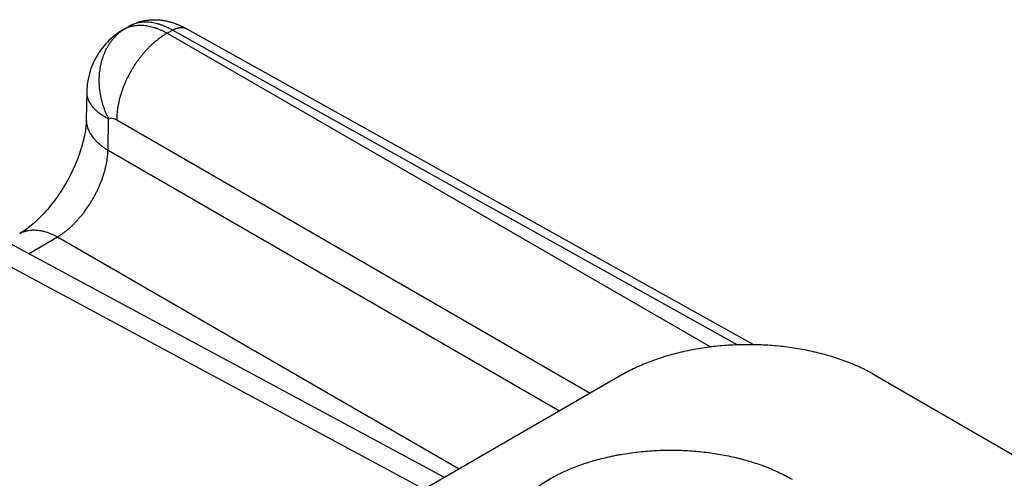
# Model space of a CAD drawing. Header units: inches. Extents: x 0 to 22, y 0 to 25.8.
# Tile 72 of 80: x 7.478 to 8.304, y 25.38 to 25.765. Entities that reach past the tile are written whole.
import ezdxf

# ---------------------------------------------------------------- set-up
doc = ezdxf.new("R2010")
doc.units = ezdxf.units.IN
doc.header["$LTSCALE"] = 1.21
doc.header["$MEASUREMENT"] = 0
doc.layers.get('0').update_dxf_attribs({"linetype": 'CONTINUOUS'})

msp = doc.modelspace()

# ---------------------------------------------------------------- linework, layer by layer
at = {"color": 6, "linetype": 'CONTINUOUS'}
for p, q in [((7.56558, 25.75678), (7.56993, 25.7593)), ((7.56563, 25.75682), (7.5674, 25.75774)), ((7.60207, 25.75354), (7.6065, 25.75611)), ((7.60207, 25.75354), (8.05823, 25.49016)), ((8.08065, 25.4919), (7.6065, 25.75611)), ((8.09424, 25.49208), (7.61829, 25.75729)), ((7.55238, 25.65533), (7.55277, 25.6818)), ((7.55964, 25.68092), (7.9568, 25.45161)), ((7.55238, 25.65533), (7.93101, 25.43672)), ((7.81734, 25.37109), (7.36291, 25.61546)), ((7.83449, 25.38098), (7.39207, 25.6189)), ((7.48558, 25.56861), (7.50998, 25.5827)), ((7.50998, 25.5827), (7.84691, 25.38816)), ((7.98334, 25.46693), (7.77121, 25.34445)), ((8.19547, 25.46693), (8.64873, 25.20523))]:
    msp.add_line(p, q, dxfattribs=at)
for points in [[(7.56558, 25.75679), (7.56384, 25.75574), (7.562, 25.75456), (7.5602, 25.75331), (7.55843, 25.75198), (7.55671, 25.75059), (7.55503, 25.74914), (7.5534, 25.74763), (7.55184, 25.74607), (7.55034, 25.74446), (7.54889, 25.7428), (7.54751, 25.74109), (7.54619, 25.73933), (7.54493, 25.73753), (7.54374, 25.73569), (7.54262, 25.7338), (7.54156, 25.73187), (7.54057, 25.72991), (7.53966, 25.72792), (7.53881, 25.72589), (7.53804, 25.72384), (7.53734, 25.72176), (7.53672, 25.71966), (7.53617, 25.71753), (7.5357, 25.71538), (7.5353, 25.71322), (7.53498, 25.71105), (7.53474, 25.70886), (7.53458, 25.70668), (7.53449, 25.70448), (7.53415, 25.68144)], [(7.53415, 25.68144), (7.53412, 25.68035), (7.53407, 25.67915), (7.53399, 25.67788), (7.53388, 25.67656), (7.53374, 25.67517), (7.53357, 25.67372), (7.53336, 25.67221), (7.53312, 25.67064), (7.53283, 25.66903), (7.53251, 25.66737), (7.53215, 25.66566), (7.53175, 25.6639), (7.53131, 25.6621), (7.53082, 25.66026), (7.53028, 25.65837), (7.5297, 25.65645), (7.52908, 25.6545), (7.52842, 25.65253), (7.52771, 25.65053), (7.52696, 25.64852), (7.52616, 25.64648), (7.52532, 25.64443), (7.52443, 25.64236), (7.52351, 25.64029), (7.52254, 25.63821), (7.52153, 25.63614), (7.52049, 25.63407), (7.51941, 25.632), (7.51829, 25.62995), (7.51714, 25.62791), (7.51596, 25.62589), (7.51474, 25.62389), (7.51351, 25.62192), (7.51224, 25.61997), (7.51095, 25.61805), (7.50964, 25.61616), (7.50831, 25.61431), (7.50697, 25.6125), (7.50562, 25.61074), (7.50426, 25.60902), (7.5029, 25.60735), (7.50152, 25.60572), (7.50014, 25.60414), (7.49876, 25.60261), (7.49738, 25.60114), (7.49602, 25.59972), (7.49466, 25.59835), (7.49332, 25.59705), (7.49199, 25.59581), (7.49069, 25.59463), (7.4894, 25.5935), (7.48814, 25.59243), (7.4869, 25.59142), (7.48568, 25.59047), (7.48451, 25.58958), (7.48337, 25.58875), (7.48226, 25.58798), (7.4812, 25.58727), (7.48017, 25.5866), (7.47918, 25.58599), (7.47828, 25.58546)]]:
    msp.add_lwpolyline(points, dxfattribs=at)
for points, knots in [([(7.56993, 25.7593), (7.57083, 25.75982), (7.57269, 25.7608), (7.57557, 25.76204), (7.57854, 25.76307), (7.58158, 25.76386), (7.58467, 25.76443), (7.58779, 25.76478), (7.59092, 25.7649), (7.59406, 25.76481), (7.5972, 25.76452), (7.60031, 25.76402), (7.6034, 25.76333), (7.60646, 25.76246), (7.60949, 25.76142), (7.61247, 25.76021), (7.61541, 25.75883), (7.61734, 25.75782), (7.61829, 25.75729)], [0, 0, 0, 0, 0.061985, 0.123956, 0.185901, 0.247814, 0.3097, 0.37157, 0.433451, 0.49538, 0.557407, 0.619592, 0.682003, 0.744713, 0.807798, 0.871329, 0.935376, 1, 1, 1, 1]), ([(7.6065, 25.75611), (7.60566, 25.75657), (7.60399, 25.75746), (7.60146, 25.75866), (7.59894, 25.75972), (7.59643, 25.76062), (7.59395, 25.76137), (7.59151, 25.76197), (7.58909, 25.76241), (7.58673, 25.7627), (7.58441, 25.76283), (7.58214, 25.7628), (7.57993, 25.76261), (7.57778, 25.76226), (7.57604, 25.76184), (7.57468, 25.76143), (7.57336, 25.76096), (7.57176, 25.76029), (7.57053, 25.75964), (7.56993, 25.7593)], [0, 0, 0, 0, 0.074841, 0.147884, 0.219082, 0.288404, 0.355832, 0.42139, 0.48515, 0.547205, 0.607665, 0.666661, 0.72435, 0.780909, 0.836531, 0.864062, 0.89144, 0.945844, 1, 1, 1, 1]), ([(7.5674, 25.75774), (7.56672, 25.75734), (7.56537, 25.75651), (7.56343, 25.75515), (7.56155, 25.75366), (7.55976, 25.75206), (7.55805, 25.75035), (7.5567, 25.74884), (7.55567, 25.74759), (7.55466, 25.74629), (7.55347, 25.74461), (7.55214, 25.7425), (7.55091, 25.74031), (7.54978, 25.73804), (7.54877, 25.73569), (7.54786, 25.73326), (7.54707, 25.73077), (7.54639, 25.72823), (7.54583, 25.72562), (7.54538, 25.72297), (7.54505, 25.72028), (7.54484, 25.71755), (7.54475, 25.71479), (7.54477, 25.71201), (7.54492, 25.70922), (7.54519, 25.70641), (7.54557, 25.7036), (7.54599, 25.70127), (7.54638, 25.6994), (7.54682, 25.69753), (7.54743, 25.69521), (7.54828, 25.69245), (7.54924, 25.68972), (7.55031, 25.68703), (7.55148, 25.68438), (7.55233, 25.68265), (7.55277, 25.6818)], [0, 0, 0, 0, 0.027796, 0.055719, 0.083785, 0.112011, 0.140412, 0.169002, 0.183374, 0.197798, 0.226815, 0.256076, 0.285597, 0.315396, 0.345483, 0.37587, 0.406563, 0.437563, 0.468864, 0.500458, 0.532337, 0.56449, 0.596907, 0.629574, 0.66248, 0.695607, 0.728941, 0.762464, 0.779292, 0.79616, 0.83, 0.863948, 0.897963, 0.932004, 0.96603, 1, 1, 1, 1]), ([(7.60207, 25.75354), (7.60136, 25.75315), (7.59995, 25.75232), (7.59787, 25.75098), (7.5958, 25.74953), (7.59374, 25.74797), (7.5917, 25.74631), (7.59003, 25.74485), (7.5887, 25.74363), (7.58738, 25.74238), (7.58576, 25.74075), (7.58385, 25.73872), (7.582, 25.7366), (7.58019, 25.73441), (7.57843, 25.73215), (7.57673, 25.72983), (7.57509, 25.72744), (7.57352, 25.725), (7.57202, 25.7225), (7.57058, 25.71997), (7.56923, 25.7174), (7.56795, 25.7148), (7.56676, 25.71217), (7.56565, 25.70952), (7.56462, 25.70686), (7.56369, 25.7042), (7.56285, 25.70153), (7.56222, 25.69931), (7.56177, 25.69753), (7.56136, 25.69577), (7.5609, 25.69359), (7.56044, 25.69098), (7.56009, 25.68841), (7.55983, 25.68587), (7.55968, 25.68338), (7.55964, 25.68173), (7.55964, 25.68092)], [0, 0, 0, 0, 0.027631, 0.055925, 0.084845, 0.114353, 0.144408, 0.174966, 0.190421, 0.205986, 0.237423, 0.269239, 0.301394, 0.333846, 0.366551, 0.399465, 0.432544, 0.465736, 0.498989, 0.532251, 0.565469, 0.598592, 0.631568, 0.664351, 0.696897, 0.729164, 0.761107, 0.792686, 0.808326, 0.823861, 0.854588, 0.884825, 0.914525, 0.943648, 0.972152, 1, 1, 1, 1]), ([(7.5674, 25.75774), (7.56799, 25.75802), (7.56919, 25.75853), (7.57107, 25.75916), (7.573, 25.75965), (7.575, 25.76001), (7.57671, 25.76019), (7.5781, 25.76027), (7.57951, 25.7603), (7.58132, 25.76025), (7.58351, 25.76005), (7.58575, 25.75971), (7.58802, 25.75923), (7.59032, 25.75862), (7.59264, 25.75786), (7.59499, 25.75698), (7.59735, 25.75596), (7.59972, 25.75482), (7.60128, 25.75398), (7.60207, 25.75354)], [0, 0, 0, 0, 0.053886, 0.108265, 0.163316, 0.21921, 0.276101, 0.30497, 0.334142, 0.393461, 0.454195, 0.516459, 0.580348, 0.645947, 0.713301, 0.782408, 0.853249, 0.925793, 1, 1, 1, 1]), ([(7.6065, 25.75611), (7.60703, 25.75641), (7.60782, 25.75683), (7.60891, 25.7573), (7.60971, 25.7576), (7.61051, 25.75785), (7.6113, 25.75806), (7.61207, 25.75821), (7.61284, 25.75832), (7.61359, 25.75837), (7.61432, 25.75837), (7.61504, 25.75831), (7.61574, 25.75821), (7.61641, 25.75806), (7.61706, 25.75785), (7.61769, 25.7576), (7.6181, 25.7574), (7.61829, 25.75729)], [0, 0, 0, 0, 0.146782, 0.217656, 0.286798, 0.354193, 0.419839, 0.483754, 0.545978, 0.606586, 0.665718, 0.723544, 0.780247, 0.836025, 0.891091, 0.94567, 1, 1, 1, 1]), ([(7.53448, 25.70405), (7.53448, 25.7038), (7.53448, 25.7033), (7.53453, 25.70255), (7.53461, 25.7018), (7.53474, 25.70105), (7.5349, 25.7003), (7.5351, 25.69955), (7.53533, 25.6988), (7.53561, 25.69805), (7.53592, 25.69731), (7.53627, 25.69656), (7.53665, 25.69582), (7.53722, 25.69483), (7.53803, 25.6936), (7.53913, 25.69216), (7.54037, 25.69074), (7.54176, 25.68935), (7.54301, 25.68822), (7.54408, 25.68734), (7.54522, 25.68645), (7.54672, 25.68537), (7.54862, 25.68412), (7.55064, 25.68292), (7.55205, 25.68216), (7.55277, 25.6818)], [0, 0, 0, 0, 0.024704, 0.049493, 0.074416, 0.09952, 0.124851, 0.150453, 0.176369, 0.202639, 0.2293, 0.256389, 0.283941, 0.311986, 0.369645, 0.429558, 0.49187, 0.556696, 0.624129, 0.658842, 0.694213, 0.766903, 0.842147, 0.919873, 1, 1, 1, 1]), ([(7.53415, 25.68144), (7.53414, 25.68084), (7.53418, 25.67965), (7.53438, 25.67785), (7.53467, 25.67637), (7.53499, 25.67519), (7.53535, 25.67401), (7.5359, 25.67253), (7.53657, 25.67109), (7.53718, 25.66995), (7.53784, 25.66881), (7.53877, 25.66739), (7.53979, 25.66602), (7.54069, 25.66493), (7.54139, 25.66413), (7.54214, 25.66333), (7.54318, 25.66227), (7.54456, 25.66098), (7.54634, 25.65948), (7.54824, 25.65803), (7.55026, 25.65664), (7.55166, 25.65576), (7.55238, 25.65533)], [0, 0, 0, 0, 0.053694, 0.107646, 0.162112, 0.189621, 0.217352, 0.273578, 0.331012, 0.360246, 0.389851, 0.450241, 0.512338, 0.54407, 0.576273, 0.608956, 0.64212, 0.709892, 0.779593, 0.851204, 0.924688, 1, 1, 1, 1]), ([(7.55277, 25.6818), (7.55288, 25.68185), (7.55313, 25.68195), (7.5535, 25.68208), (7.55388, 25.68218), (7.55428, 25.68225), (7.55469, 25.68229), (7.55511, 25.6823), (7.55554, 25.68229), (7.55612, 25.68223), (7.55688, 25.68209), (7.55763, 25.68186), (7.55824, 25.68162), (7.55887, 25.68134), (7.55934, 25.6811), (7.55964, 25.68092)], [0, 0, 0, 0, 0.054141, 0.108713, 0.163904, 0.219886, 0.276822, 0.334862, 0.394154, 0.454838, 0.580791, 0.713534, 0.78257, 0.853351, 1, 1, 1, 1]), ([(7.50998, 25.5827), (7.51066, 25.5831), (7.51202, 25.58396), (7.51404, 25.58534), (7.51605, 25.58683), (7.51805, 25.58842), (7.52003, 25.59011), (7.52199, 25.5919), (7.52392, 25.59379), (7.52582, 25.59576), (7.52768, 25.59781), (7.52951, 25.59994), (7.53129, 25.60215), (7.53361, 25.60519), (7.53582, 25.60835), (7.5379, 25.6116), (7.5394, 25.6141), (7.54083, 25.61663), (7.5422, 25.6192), (7.54349, 25.6218), (7.5447, 25.62442), (7.54583, 25.62705), (7.54688, 25.6297), (7.54784, 25.63234), (7.54872, 25.63499), (7.54951, 25.63762), (7.5502, 25.64025), (7.55081, 25.64285), (7.55132, 25.64542), (7.55173, 25.64796), (7.55205, 25.65046), (7.55227, 25.65291), (7.55235, 25.65453), (7.55238, 25.65533)], [0, 0, 0, 0, 0.027348, 0.055398, 0.084115, 0.113456, 0.143381, 0.173849, 0.204821, 0.236259, 0.26812, 0.300361, 0.332932, 0.365781, 0.432096, 0.465461, 0.49889, 0.532328, 0.565722, 0.599017, 0.632158, 0.665093, 0.697767, 0.730129, 0.762128, 0.79372, 0.824863, 0.855516, 0.88564, 0.915193, 0.944132, 0.972414, 1, 1, 1, 1]), ([(7.47828, 25.58546), (7.4788, 25.58576), (7.47987, 25.58632), (7.48154, 25.58703), (7.48299, 25.5875), (7.48417, 25.58781), (7.48539, 25.58808), (7.48694, 25.58833), (7.48853, 25.58847), (7.48983, 25.58851), (7.49115, 25.58851), (7.49284, 25.58841), (7.49454, 25.58821), (7.49592, 25.58798), (7.49697, 25.58777), (7.49802, 25.58753), (7.49945, 25.58716), (7.50126, 25.58661), (7.50343, 25.58582), (7.50561, 25.58491), (7.50781, 25.58387), (7.50925, 25.5831), (7.50998, 25.5827)], [0, 0, 0, 0, 0.05416, 0.10856, 0.163443, 0.191144, 0.219054, 0.275592, 0.33327, 0.362597, 0.392275, 0.452749, 0.514842, 0.546538, 0.578684, 0.611284, 0.644343, 0.711837, 0.781172, 0.852333, 0.925289, 1, 1, 1, 1]), ([(8.19547, 25.46693), (8.19372, 25.46794), (8.19012, 25.46992), (8.1855, 25.47222), (8.18169, 25.47398), (8.17776, 25.4757), (8.17272, 25.47775), (8.1665, 25.48002), (8.16009, 25.48212), (8.15352, 25.48403), (8.14679, 25.48575), (8.13992, 25.48727), (8.13293, 25.48861), (8.12584, 25.48974), (8.11866, 25.49067), (8.11141, 25.4914), (8.1041, 25.49191), (8.09676, 25.49223), (8.08941, 25.49233), (8.08205, 25.49223), (8.07471, 25.49191), (8.06741, 25.4914), (8.06015, 25.49067), (8.05297, 25.48974), (8.04588, 25.48861), (8.03889, 25.48727), (8.03202, 25.48575), (8.0253, 25.48403), (8.01872, 25.48212), (8.01232, 25.48002), (8.0061, 25.47775), (8.00105, 25.4757), (7.99713, 25.47398), (7.99331, 25.47222), (7.98869, 25.46992), (7.9851, 25.46794), (7.98334, 25.46693)], [0, 0, 0, 0, 0.027582, 0.055832, 0.070196, 0.084715, 0.114191, 0.144228, 0.174793, 0.205851, 0.237361, 0.269278, 0.301555, 0.334145, 0.366998, 0.400062, 0.433285, 0.466616, 0.5, 0.533384, 0.566715, 0.599938, 0.633002, 0.665855, 0.698445, 0.730722, 0.762639, 0.794149, 0.825207, 0.855772, 0.885809, 0.915285, 0.929804, 0.944168, 0.972418, 1, 1, 1, 1]), ([(7.9227, 25.26197), (7.92105, 25.26291), (7.91784, 25.26486), (7.91397, 25.26744), (7.911, 25.26958), (7.90816, 25.27173), (7.90544, 25.27395), (7.90285, 25.27625), (7.90039, 25.27855), (7.89806, 25.28091), (7.89587, 25.28334), (7.89432, 25.28518), (7.89284, 25.28703), (7.89099, 25.28951), (7.88888, 25.29267), (7.88665, 25.29654), (7.88506, 25.29984), (7.88396, 25.30251), (7.88323, 25.3045), (7.88258, 25.30651), (7.88202, 25.30852), (7.88154, 25.31055), (7.88115, 25.31258), (7.88084, 25.31461), (7.88062, 25.31665), (7.88049, 25.31869), (7.88045, 25.32073), (7.88049, 25.32277), (7.88062, 25.32481), (7.88083, 25.32685), (7.88113, 25.32888), (7.88152, 25.33091), (7.882, 25.33294), (7.88256, 25.33495), (7.8832, 25.33696), (7.88394, 25.33896), (7.88475, 25.34094), (7.88565, 25.34292), (7.88664, 25.34488), (7.8877, 25.34682), (7.88885, 25.34875), (7.89008, 25.35067), (7.89185, 25.35321), (7.89376, 25.3557), (7.89581, 25.35813), (7.89744, 25.35994), (7.89914, 25.36172), (7.90092, 25.36349), (7.90278, 25.36522), (7.90536, 25.36752), (7.90878, 25.37032), (7.91313, 25.37353), (7.91775, 25.37662), (7.92263, 25.37957), (7.92775, 25.38239), (7.9331, 25.38505), (7.93867, 25.38756), (7.94445, 25.3899), (7.9494, 25.39171), (7.95345, 25.39307), (7.95655, 25.39406), (7.95969, 25.395), (7.96394, 25.39619), (7.96934, 25.39757), (7.97482, 25.39879), (7.97926, 25.39967), (7.98376, 25.4005), (7.98945, 25.4014), (7.99634, 25.40229), (8.0033, 25.40299), (8.01031, 25.40349), (8.01736, 25.40379), (8.02442, 25.40388), (8.03148, 25.40378), (8.03853, 25.40348), (8.04554, 25.40298), (8.0525, 25.40228), (8.05939, 25.40138), (8.0662, 25.40029), (8.0729, 25.39901), (8.07841, 25.39779), (8.08275, 25.39671), (8.08702, 25.39558), (8.09226, 25.39406), (8.0974, 25.39237), (8.10143, 25.39094), (8.10536, 25.38946), (8.11015, 25.38751), (8.11571, 25.385), (8.12106, 25.38233), (8.12451, 25.38043), (8.1262, 25.37946)], [0, 0, 0, 0, 0.015686, 0.030989, 0.038493, 0.045897, 0.0604, 0.067499, 0.074498, 0.088199, 0.094906, 0.101519, 0.108041, 0.114474, 0.127085, 0.13938, 0.151393, 0.157305, 0.16316, 0.168965, 0.174724, 0.180444, 0.18613, 0.19179, 0.19743, 0.203056, 0.208675, 0.214294, 0.219919, 0.225558, 0.231217, 0.236903, 0.242621, 0.248379, 0.254182, 0.260035, 0.265945, 0.271916, 0.277953, 0.284061, 0.290245, 0.296507, 0.302852, 0.3158, 0.32241, 0.329114, 0.335913, 0.34281, 0.349805, 0.356899, 0.371387, 0.386279, 0.401573, 0.417266, 0.433349, 0.44981, 0.466637, 0.483813, 0.501318, 0.510188, 0.519134, 0.528151, 0.537236, 0.555601, 0.574202, 0.583584, 0.593014, 0.612008, 0.631154, 0.650424, 0.669787, 0.689211, 0.708667, 0.728122, 0.747546, 0.766907, 0.786175, 0.805319, 0.82431, 0.843118, 0.861715, 0.870926, 0.880074, 0.898168, 0.915977, 0.924768, 0.93348, 0.950656, 0.967483, 0.983938, 1, 1, 1, 1])]:
    msp.add_open_spline(points, degree=3, knots=knots, dxfattribs=at)

doc.saveas('drawing.dxf')
